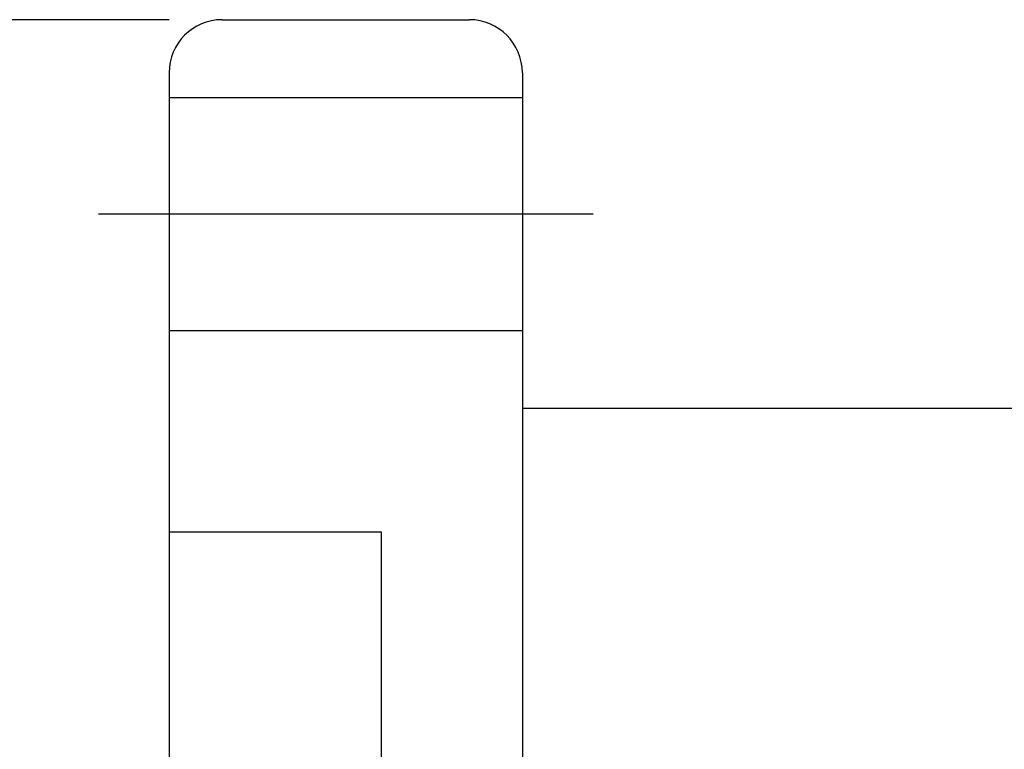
# Model space of a CAD drawing. Extents: x 9 to 257, y 64 to 177.
# Tile 13 of 42: x 130 to 158, y 125 to 145. Entities that reach past the tile are written whole.
import ezdxf

# ---------------------------------------------------------------- set-up
doc = ezdxf.new("R2010")
doc.units = 0
doc.header["$LTSCALE"] = 3
doc.header["$MEASUREMENT"] = 0
doc.layers.get('DEFPOINTS').update_dxf_attribs({"linetype": 'CONTINUOUS'})
doc.layers.add('DIM', color=4, linetype='CONTINUOUS')
doc.styles.add('DIM-7', font='SIMPLEX.shx', dxfattribs={"width": 0.7, "bigfont": 'chineset.shx'})
doc.dimstyles.new('CNS', dxfattribs={"dimtxt": 3.5, "dimasz": 2.5, "dimexe": 1, "dimexo": 1.5, "dimgap": 0.09, "dimtad": 0, "dimdsep": 46, "dimtxsty": 'DIM-7', "dimcen": 0.09, "dimclrd": 1, "dimclre": 1, "dimclrt": 4, "dimadec": 0, "dimazin": 0, "dimtfac": 1, "dimtix": 1, "dimtmove": 2, "dimatfit": 3, "dimfxl": 1, "dimtvp": 0.971429, "dimtolj": 1, "dimarcsym": 0})

# ---------------------------------------------------------------- blocks, each defined once
blk = doc.blocks.new('*D19')
at = {"layer": 'DEFPOINTS', "color": 0, "linetype": 'Continuous', "transparency": 16777216}
for p in [(127.834, 145.155), (135.951, 145.155), (135.951, 83.155)]:
    blk.add_point(p, dxfattribs=at)
at = {"layer": 'DIM', "color": 7, "linetype": 'Continuous', "lineweight": -2, "transparency": 16777216}
for p, q in [((134.451, 145.155), (126.834, 145.155)), ((127.834, 85.655), (127.834, 142.655)), ((134.451, 83.155), (126.834, 83.155))]:
    blk.add_line(p, q, dxfattribs=at)
at = {"layer": 'DIM', "color": 7, "linetype": 'Continuous', "transparency": 16777216}
for points in [[(127.417, 142.655), (128.25, 142.655), (127.834, 145.155)], [(127.417, 85.655), (128.25, 85.655), (127.834, 83.155)]]:
    blk.add_solid(points, dxfattribs=at)
at = {"layer": 'DIM', "color": 7, "linetype": 'Continuous', "transparency": 16777216, "insert": (125.084, 114.155), "char_height": 3.5, "attachment_point": 5, "rotation": 90, "style": 'DIM-7'}
blk.add_mtext('\\A1;%%c62', dxfattribs=at)

msp = doc.modelspace()

# ---------------------------------------------------------------- linework, layer by layer
at = {"layer": 'DIM', "color": 7, "linetype": 'Continuous'}
for p, q in [((135.951, 145.155), (142.951, 145.155)), ((134.451, 143.655), (134.451, 84.655)), ((144.451, 143.655), (144.451, 84.655)), ((134.451, 142.955), (144.451, 142.955)), ((132.451, 139.655), (146.451, 139.655)), ((134.451, 136.355), (144.451, 136.355)), ((144.451, 134.155), (252.951, 134.155)), ((134.451, 130.655), (140.451, 130.655)), ((140.451, 130.655), (140.451, 97.655))]:
    msp.add_line(p, q, dxfattribs=at)
for centre, start, end in [((135.951, 143.655), 90, 180), ((142.951, 143.655), 0, 90)]:
    msp.add_arc(centre, 1.5, start, end, dxfattribs=at)

# ---------------------------------------------------------------- dimensions: what is measured, and where the dimension line sits
dim = msp.add_linear_dim(base=(127.834, 145.155), p1=(135.951, 83.155), p2=(135.951, 145.155), angle=90, text='%%c<>', dimstyle='CNS', override={"dimgap": 1, "dimtad": 1, "dimclrd": 7, "dimclre": 7, "dimclrt": 7, "dimtmove": 0}, dxfattribs=at)
dim.commit()
dim.dimension.update_dxf_attribs({"geometry": '*D19', "text_midpoint": (125.084, 114.155)})

doc.saveas('drawing.dxf')
